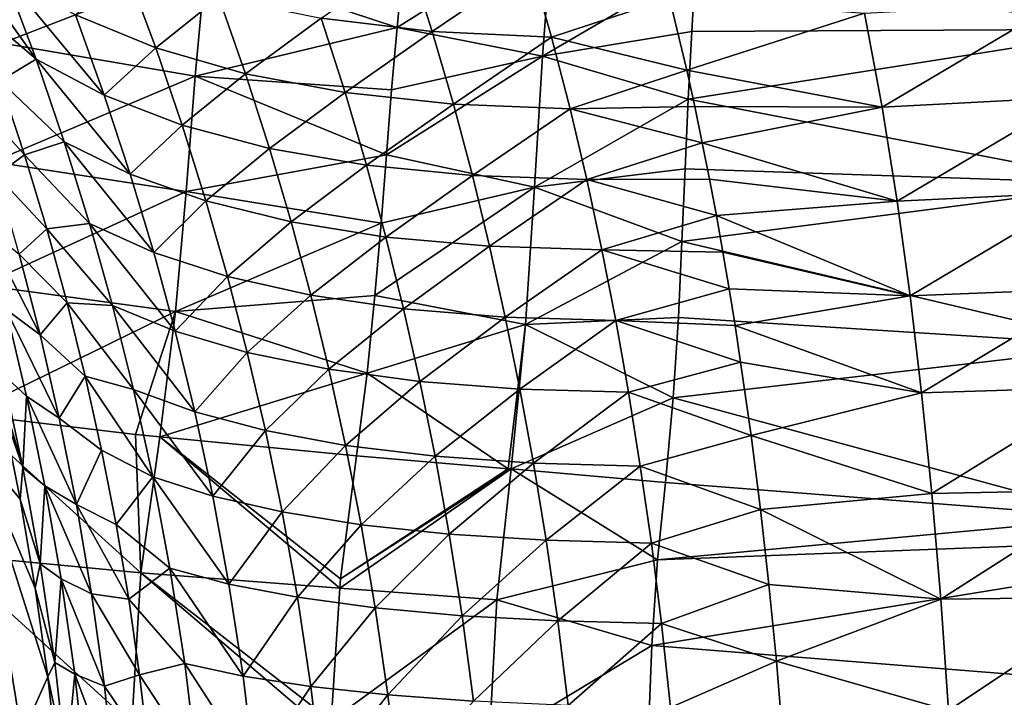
# Model space of a CAD drawing. Header units: metres. Extents: x -109 to 109, y -314 to 82.
# Tile 138 of 191: x 26.74 to 35.77, y 3.38 to 9.59. Entities that reach past the tile are written whole.
import ezdxf

# ---------------------------------------------------------------- set-up
doc = ezdxf.new("R2010")
doc.units = ezdxf.units.M
doc.layers.add('solid_504261_XXX', color=7, linetype='CONTINUOUS')

msp = doc.modelspace()

# ---------------------------------------------------------------- linework, layer by layer
at = {"layer": 'solid_504261_XXX'}
for points in [[(36.947624, 9.504734, 198.554962), (36.997173, 10.83604, 197.572723), (32.938972, 10.082119, 198.733948)], [(26.051321, 10.407334, 161.68335), (26.602135, 10.003335, 162.638931), (26.891005, 9.230299, 162.096146)], [(26.317244, 9.71883, 161.202728), (26.051321, 10.407334, 161.68335), (26.891005, 9.230299, 162.096146)], [(28.445492, 10.102852, 199.89386), (26.67791, 10.439346, 200.447556), (26.581812, 9.378315, 200.961578)], [(31.624344, 10.417516, 198.776459), (30.25408, 10.073072, 199.341614), (30.201954, 9.521674, 199.653336)], [(31.536985, 9.259137, 199.468445), (31.624344, 10.417516, 198.776459), (30.201954, 9.521674, 199.653336)], [(32.938972, 10.082119, 198.733948), (31.624344, 10.417516, 198.776459), (31.536985, 9.259137, 199.468445)], [(29.505878, 9.606133, 166.713776), (30.308758, 10.160799, 168.070557), (30.524353, 9.48511, 167.495331)], [(30.524353, 9.48511, 167.495331), (30.308758, 10.160799, 168.070557), (31.429167, 10.098427, 168.785736)], [(28.351875, 9.07513, 200.402573), (28.445492, 10.102852, 199.89386), (26.581812, 9.378315, 200.961578)], [(27.25177, 9.637714, 163.566025), (27.71804, 10.06245, 165.040359), (27.988905, 9.334868, 164.468185)], [(27.988905, 9.334868, 164.468185), (27.71804, 10.06245, 165.040359), (28.568985, 9.79834, 165.8927)], [(30.201954, 9.521674, 199.653336), (28.445492, 10.102852, 199.89386), (28.351875, 9.07513, 200.402573)], [(30.201954, 9.521674, 199.653336), (30.25408, 10.073072, 199.341614), (28.445492, 10.102852, 199.89386)], [(30.524353, 9.48511, 167.495331), (31.429167, 10.098427, 168.785736), (31.619118, 9.434155, 168.228363)], [(31.619118, 9.434155, 168.228363), (31.429167, 10.098427, 168.785736), (32.700745, 9.789159, 169.174362)], [(32.904568, 9.4837, 199.103271), (32.938972, 10.082119, 198.733948), (31.536985, 9.259137, 199.468445)], [(36.947624, 9.504734, 198.554962), (32.938972, 10.082119, 198.733948), (32.904568, 9.4837, 199.103271)], [(26.602135, 10.003335, 162.638931), (27.25177, 9.637714, 163.566025), (27.516914, 8.899917, 163.044006)], [(26.891005, 9.230299, 162.096146), (26.602135, 10.003335, 162.638931), (27.516914, 8.899917, 163.044006)], [(27.988905, 9.334868, 164.468185), (28.568985, 9.79834, 165.8927), (28.813528, 9.096908, 165.34169)], [(28.813528, 9.096908, 165.34169), (28.568985, 9.79834, 165.8927), (29.505878, 9.606133, 166.713776)], [(31.619118, 9.434155, 168.228363), (32.700745, 9.789159, 169.174362), (32.859173, 9.128881, 168.65538)], [(32.859173, 9.128881, 168.65538), (32.700745, 9.789159, 169.174362), (34.491138, 9.653047, 169.821533)], [(26.562134, 9.03293, 160.765076), (26.317244, 9.71883, 161.202728), (26.891005, 9.230299, 162.096146)], [(34.652424, 8.789756, 169.192474), (34.491138, 9.653047, 169.821533), (36.268578, 9.748494, 170.474472)], [(34.652424, 8.789756, 169.192474), (36.268578, 9.748494, 170.474472), (36.399269, 8.882584, 169.85614)], [(27.516914, 8.899917, 163.044006), (27.25177, 9.637714, 163.566025), (27.988905, 9.334868, 164.468185)], [(28.813528, 9.096908, 165.34169), (29.505878, 9.606133, 166.713776), (29.724903, 8.925074, 166.181732)], [(29.724903, 8.925074, 166.181732), (29.505878, 9.606133, 166.713776), (30.524353, 9.48511, 167.495331)], [(32.859173, 9.128881, 168.65538), (34.491138, 9.653047, 169.821533), (34.652424, 8.789756, 169.192474)], [(30.152018, 8.948958, 199.932892), (30.201954, 9.521674, 199.653336), (28.351875, 9.07513, 200.402573)], [(29.724903, 8.925074, 166.181732), (30.524353, 9.48511, 167.495331), (30.718794, 8.818654, 166.979965)], [(31.536985, 9.259137, 199.468445), (30.201954, 9.521674, 199.653336), (30.152018, 8.948958, 199.932892)], [(30.718794, 8.818654, 166.979965), (30.524353, 9.48511, 167.495331), (31.619118, 9.434155, 168.228363)], [(32.872341, 8.864619, 199.436478), (32.904568, 9.4837, 199.103271), (31.536985, 9.259137, 199.468445)], [(36.947624, 9.504734, 198.554962), (32.904568, 9.4837, 199.103271), (32.872341, 8.864619, 199.436478)], [(36.903248, 8.087685, 199.362671), (36.947624, 9.504734, 198.554962), (32.872341, 8.864619, 199.436478)], [(30.718794, 8.818654, 166.979965), (31.619118, 9.434155, 168.228363), (31.790045, 8.776579, 167.727234)], [(31.790045, 8.776579, 167.727234), (31.619118, 9.434155, 168.228363), (32.859173, 9.128881, 168.65538)], [(28.351875, 9.07513, 200.402573), (26.581812, 9.378315, 200.961578), (26.495316, 8.289625, 201.338089)], [(27.516914, 8.899917, 163.044006), (27.988905, 9.334868, 164.468185), (28.230642, 8.626621, 163.965317)], [(28.230642, 8.626621, 163.965317), (27.988905, 9.334868, 164.468185), (28.813528, 9.096908, 165.34169)], [(26.562134, 9.03293, 160.765076), (26.891005, 9.230299, 162.096146), (27.149498, 8.473355, 161.618164)], [(26.891005, 9.230299, 162.096146), (27.516914, 8.899917, 163.044006), (27.755098, 8.176213, 162.583633)], [(27.149498, 8.473355, 161.618164), (26.891005, 9.230299, 162.096146), (27.755098, 8.176213, 162.583633)], [(31.536985, 9.259137, 199.468445), (30.152018, 8.948958, 199.932892), (30.104662, 8.354787, 200.179016)], [(31.461456, 8.055575, 200.00415), (31.536985, 9.259137, 199.468445), (30.104662, 8.354787, 200.179016)], [(32.872341, 8.864619, 199.436478), (31.536985, 9.259137, 199.468445), (31.461456, 8.055575, 200.00415)], [(31.790045, 8.776579, 167.727234), (32.859173, 9.128881, 168.65538), (32.932629, 8.796412, 168.412842)], [(32.932629, 8.796412, 168.412842), (32.859173, 9.128881, 168.65538), (34.652424, 8.789756, 169.192474)], [(26.301178, 8.889032, 159.484039), (26.562134, 9.03293, 160.765076), (26.785767, 8.35277, 160.370361)], [(28.267118, 8.018338, 200.785309), (28.351875, 9.07513, 200.402573), (26.495316, 8.289625, 201.338089)], [(26.785767, 8.35277, 160.370361), (26.562134, 9.03293, 160.765076), (27.149498, 8.473355, 161.618164)], [(28.230642, 8.626621, 163.965317), (28.813528, 9.096908, 165.34169), (29.032227, 8.412406, 164.85611)], [(30.104662, 8.354787, 200.179016), (28.351875, 9.07513, 200.402573), (28.267118, 8.018338, 200.785309)], [(30.104662, 8.354787, 200.179016), (30.152018, 8.948958, 199.932892), (28.351875, 9.07513, 200.402573)], [(29.032227, 8.412406, 164.85611), (28.813528, 9.096908, 165.34169), (29.724903, 8.925074, 166.181732)], [(26.529068, 8.166941, 159.096878), (26.301178, 8.889032, 159.484039), (26.785767, 8.35277, 160.370361)], [(27.755098, 8.176213, 162.583633), (27.516914, 8.899917, 163.044006), (28.230642, 8.626621, 163.965317)], [(29.032227, 8.412406, 164.85611), (29.724903, 8.925074, 166.181732), (29.920992, 8.258407, 165.711334)], [(29.920992, 8.258407, 165.711334), (29.724903, 8.925074, 166.181732), (30.718794, 8.818654, 166.979965)], [(32.843811, 8.224925, 199.732361), (32.872341, 8.864619, 199.436478), (31.461456, 8.055575, 200.00415)], [(36.903248, 8.087685, 199.362671), (32.872341, 8.864619, 199.436478), (32.843811, 8.224925, 199.732361)], [(34.78936, 7.928449, 168.643951), (34.652424, 8.789756, 169.192474), (36.399269, 8.882584, 169.85614)], [(34.78936, 7.928449, 168.643951), (36.399269, 8.882584, 169.85614), (36.509129, 8.011232, 169.313217)], [(29.920992, 8.258407, 165.711334), (30.718794, 8.818654, 166.979965), (30.892817, 8.163934, 166.522568)], [(30.892817, 8.163934, 166.522568), (30.718794, 8.818654, 166.979965), (31.790045, 8.776579, 167.727234)], [(30.892817, 8.163934, 166.522568), (31.790045, 8.776579, 167.727234), (31.942684, 8.127977, 167.280609)], [(31.790045, 8.776579, 167.727234), (32.932629, 8.796412, 168.412842), (33.002151, 8.463717, 168.182388)], [(31.942684, 8.127977, 167.280609), (31.790045, 8.776579, 167.727234), (33.002151, 8.463717, 168.182388)], [(33.002151, 8.463717, 168.182388), (32.932629, 8.796412, 168.412842), (34.652424, 8.789756, 169.192474)], [(33.002151, 8.463717, 168.182388), (34.652424, 8.789756, 169.192474), (34.78936, 7.928449, 168.643951)], [(27.755098, 8.176213, 162.583633), (28.230642, 8.626621, 163.965317), (28.448586, 7.930419, 163.520966)], [(28.448586, 7.930419, 163.520966), (28.230642, 8.626621, 163.965317), (29.032227, 8.412406, 164.85611)], [(26.785767, 8.35277, 160.370361), (27.149498, 8.473355, 161.618164), (27.382318, 7.72384, 161.195648)], [(27.149498, 8.473355, 161.618164), (27.755098, 8.176213, 162.583633), (27.970575, 7.45827, 162.176254)], [(27.382318, 7.72384, 161.195648), (27.149498, 8.473355, 161.618164), (27.970575, 7.45827, 162.176254)], [(28.448586, 7.930419, 163.520966), (29.032227, 8.412406, 164.85611), (29.230003, 7.737837, 164.425949)], [(29.230003, 7.737837, 164.425949), (29.032227, 8.412406, 164.85611), (29.920992, 8.258407, 165.711334)], [(31.942684, 8.127977, 167.280609), (33.002151, 8.463717, 168.182388), (33.068012, 8.130967, 167.963776)], [(33.068012, 8.130967, 167.963776), (33.002151, 8.463717, 168.182388), (34.78936, 7.928449, 168.643951)], [(26.529068, 8.166941, 159.096878), (26.785767, 8.35277, 160.370361), (26.990355, 7.673816, 160.014252)], [(26.990355, 7.673816, 160.014252), (26.785767, 8.35277, 160.370361), (27.382318, 7.72384, 161.195648)], [(30.055573, 7.728202, 200.397156), (30.104662, 8.354787, 200.179016), (28.267118, 8.018338, 200.785309)], [(31.461456, 8.055575, 200.00415), (30.104662, 8.354787, 200.179016), (30.055573, 7.728202, 200.397156)], [(28.267118, 8.018338, 200.785309), (26.495316, 8.289625, 201.338089), (26.394281, 7.158781, 201.612534)], [(29.230003, 7.737837, 164.425949), (29.920992, 8.258407, 165.711334), (30.098694, 7.599498, 165.293335)], [(30.098694, 7.599498, 165.293335), (29.920992, 8.258407, 165.711334), (30.892817, 8.163934, 166.522568)], [(32.815556, 7.559507, 199.994385), (32.843811, 8.224925, 199.732361), (31.461456, 8.055575, 200.00415)], [(36.903248, 8.087685, 199.362671), (32.843811, 8.224925, 199.732361), (32.815556, 7.559507, 199.994385)], [(26.736986, 7.442046, 158.748245), (26.529068, 8.166941, 159.096878), (26.990355, 7.673816, 160.014252)], [(27.970575, 7.45827, 162.176254), (27.755098, 8.176213, 162.583633), (28.448586, 7.930419, 163.520966)], [(30.098694, 7.599498, 165.293335), (30.892817, 8.163934, 166.522568), (31.050632, 7.514746, 166.114655)], [(31.050632, 7.514746, 166.114655), (30.892817, 8.163934, 166.522568), (31.942684, 8.127977, 167.280609)], [(31.050632, 7.514746, 166.114655), (31.942684, 8.127977, 167.280609), (32.080917, 7.482647, 166.880737)], [(31.942684, 8.127977, 167.280609), (33.068012, 8.130967, 167.963776), (33.130665, 7.797526, 167.756195)], [(32.080917, 7.482647, 166.880737), (31.942684, 8.127977, 167.280609), (33.130665, 7.797526, 167.756195)], [(33.130665, 7.797526, 167.756195), (33.068012, 8.130967, 167.963776), (34.78936, 7.928449, 168.643951)], [(31.461456, 8.055575, 200.00415), (30.055573, 7.728202, 200.397156), (29.999664, 7.063641, 200.590775)], [(31.380074, 6.799008, 200.409531), (31.461456, 8.055575, 200.00415), (29.999664, 7.063641, 200.590775)], [(32.815556, 7.559507, 199.994385), (31.461456, 8.055575, 200.00415), (31.380074, 6.799008, 200.409531)], [(36.86462, 6.600619, 199.995911), (36.903248, 8.087685, 199.362671), (32.815556, 7.559507, 199.994385)], [(28.16913, 6.918126, 201.073639), (28.267118, 8.018338, 200.785309), (26.394281, 7.158781, 201.612534)], [(30.055573, 7.728202, 200.397156), (28.267118, 8.018338, 200.785309), (28.16913, 6.918126, 201.073639)], [(34.908199, 7.059574, 168.163864), (34.78936, 7.928449, 168.643951), (36.509129, 8.011232, 169.313217)], [(34.908199, 7.059574, 168.163864), (36.509129, 8.011232, 169.313217), (36.603439, 7.127264, 168.835892)], [(27.970575, 7.45827, 162.176254), (28.448586, 7.930419, 163.520966), (28.646593, 7.2383, 163.127182)], [(28.646593, 7.2383, 163.127182), (28.448586, 7.930419, 163.520966), (29.230003, 7.737837, 164.425949)], [(33.130665, 7.797526, 167.756195), (34.78936, 7.928449, 168.643951), (34.908199, 7.059574, 168.163864)], [(32.080917, 7.482647, 166.880737), (33.130665, 7.797526, 167.756195), (33.190701, 7.461092, 167.558151)], [(33.190701, 7.461092, 167.558151), (33.130665, 7.797526, 167.756195), (34.908199, 7.059574, 168.163864)], [(26.927675, 6.702831, 158.433075), (26.615604, 6.934837, 157.333923), (26.411196, 7.704843, 157.656998)], [(26.927675, 6.702831, 158.433075), (26.411196, 7.704843, 157.656998), (26.736986, 7.442046, 158.748245)], [(26.990355, 7.673816, 160.014252), (27.382318, 7.72384, 161.195648), (27.593363, 6.971395, 160.820801)], [(27.382318, 7.72384, 161.195648), (27.970575, 7.45827, 162.176254), (28.166838, 6.736196, 161.814774)], [(27.593363, 6.971395, 160.820801), (27.382318, 7.72384, 161.195648), (28.166838, 6.736196, 161.814774)], [(29.999664, 7.063641, 200.590775), (30.055573, 7.728202, 200.397156), (28.16913, 6.918126, 201.073639)], [(28.646593, 7.2383, 163.127182), (29.230003, 7.737837, 164.425949), (29.410372, 7.065666, 164.043945)], [(29.410372, 7.065666, 164.043945), (29.230003, 7.737837, 164.425949), (30.098694, 7.599498, 165.293335)], [(26.736986, 7.442046, 158.748245), (26.990355, 7.673816, 160.014252), (27.175901, 6.996767, 159.696167)], [(27.175901, 6.996767, 159.696167), (26.990355, 7.673816, 160.014252), (27.593363, 6.971395, 160.820801)], [(29.410372, 7.065666, 164.043945), (30.098694, 7.599498, 165.293335), (30.261217, 6.941287, 164.921097)], [(30.261217, 6.941287, 164.921097), (30.098694, 7.599498, 165.293335), (31.050632, 7.514746, 166.114655)], [(30.261217, 6.941287, 164.921097), (31.050632, 7.514746, 166.114655), (31.195173, 6.864549, 165.750214)], [(31.195173, 6.864549, 165.750214), (31.050632, 7.514746, 166.114655), (32.080917, 7.482647, 166.880737)], [(32.782127, 6.86226, 200.227295), (32.815556, 7.559507, 199.994385), (31.380074, 6.799008, 200.409531)], [(36.86462, 6.600619, 199.995911), (32.815556, 7.559507, 199.994385), (32.782127, 6.86226, 200.227295)], [(26.927675, 6.702831, 158.433075), (26.736986, 7.442046, 158.748245), (27.175901, 6.996767, 159.696167)], [(28.166838, 6.736196, 161.814774), (27.970575, 7.45827, 162.176254), (28.646593, 7.2383, 163.127182)], [(31.195173, 6.864549, 165.750214), (32.080917, 7.482647, 166.880737), (32.207424, 6.834613, 166.522171)], [(32.080917, 7.482647, 166.880737), (33.190701, 7.461092, 167.558151), (33.247894, 7.123575, 167.370743)], [(32.207424, 6.834613, 166.522171), (32.080917, 7.482647, 166.880737), (33.247894, 7.123575, 167.370743)], [(33.247894, 7.123575, 167.370743), (33.190701, 7.461092, 167.558151), (34.908199, 7.059574, 168.163864)], [(28.166838, 6.736196, 161.814774), (28.646593, 7.2383, 163.127182), (28.827812, 6.54088, 162.777481)], [(28.827812, 6.54088, 162.777481), (28.646593, 7.2383, 163.127182), (29.410372, 7.065666, 164.043945)], [(28.16913, 6.918126, 201.073639), (26.394281, 7.158781, 201.612534), (26.244915, 5.976772, 201.81485)], [(29.928493, 6.352252, 200.763779), (29.999664, 7.063641, 200.590775), (28.16913, 6.918126, 201.073639)], [(28.827812, 6.54088, 162.777481), (29.410372, 7.065666, 164.043945), (29.576172, 6.387052, 163.704178)], [(29.576172, 6.387052, 163.704178), (29.410372, 7.065666, 164.043945), (30.261217, 6.941287, 164.921097)], [(31.380074, 6.799008, 200.409531), (29.999664, 7.063641, 200.590775), (29.928493, 6.352252, 200.763779)], [(32.207424, 6.834613, 166.522171), (33.247894, 7.123575, 167.370743), (33.302036, 6.787374, 167.194992)], [(33.302036, 6.787374, 167.194992), (33.247894, 7.123575, 167.370743), (34.908199, 7.059574, 168.163864)], [(33.302036, 6.787374, 167.194992), (34.908199, 7.059574, 168.163864), (35.013096, 6.172035, 167.744263)], [(35.013096, 6.172035, 167.744263), (34.908199, 7.059574, 168.163864), (36.603439, 7.127264, 168.835892)], [(35.013096, 6.172035, 167.744263), (36.603439, 7.127264, 168.835892), (36.685745, 6.222112, 168.417908)], [(26.927675, 6.702831, 158.433075), (27.175901, 6.996767, 159.696167), (27.342577, 6.322681, 159.415039)], [(27.175901, 6.996767, 159.696167), (27.593363, 6.971395, 160.820801), (27.785923, 6.201034, 160.487091)], [(27.342577, 6.322681, 159.415039), (27.175901, 6.996767, 159.696167), (27.785923, 6.201034, 160.487091)], [(27.593363, 6.971395, 160.820801), (28.166838, 6.736196, 161.814774), (28.346827, 5.995731, 161.493179)], [(27.785923, 6.201034, 160.487091), (27.593363, 6.971395, 160.820801), (28.346827, 5.995731, 161.493179)], [(27.803448, 5.79016, 201.351089), (28.16913, 6.918126, 201.073639), (26.244915, 5.976772, 201.81485)], [(26.615604, 6.934837, 157.333923), (26.802767, 6.141113, 157.042694), (26.590569, 6.33794, 155.926544)], [(27.102587, 5.939866, 158.148376), (26.802767, 6.141113, 157.042694), (26.615604, 6.934837, 157.333923)], [(27.102587, 5.939866, 158.148376), (26.615604, 6.934837, 157.333923), (26.927675, 6.702831, 158.433075)], [(27.803448, 5.79016, 201.351089), (28.026115, 5.765995, 201.294189), (28.16913, 6.918126, 201.073639)], [(29.928493, 6.352252, 200.763779), (28.16913, 6.918126, 201.073639), (28.026115, 5.765995, 201.294189)], [(29.576172, 6.387052, 163.704178), (30.261217, 6.941287, 164.921097), (30.411137, 6.275513, 164.589249)], [(30.411137, 6.275513, 164.589249), (30.261217, 6.941287, 164.921097), (31.195173, 6.864549, 165.750214)], [(30.411137, 6.275513, 164.589249), (31.195173, 6.864549, 165.750214), (31.328773, 6.205706, 165.424362)], [(31.328773, 6.205706, 165.424362), (31.195173, 6.864549, 165.750214), (32.207424, 6.834613, 166.522171)], [(31.220444, 5.475336, 200.724426), (31.380074, 6.799008, 200.409531), (29.928493, 6.352252, 200.763779)], [(31.220444, 5.475336, 200.724426), (31.249323, 5.472806, 200.721344), (31.380074, 6.799008, 200.409531)], [(32.73576, 6.12638, 200.435242), (31.380074, 6.799008, 200.409531), (31.249323, 5.472806, 200.721344)], [(31.328773, 6.205706, 165.424362), (32.207424, 6.834613, 166.522171), (32.324326, 6.176897, 166.200546)], [(32.73576, 6.12638, 200.435242), (32.782127, 6.86226, 200.227295), (31.380074, 6.799008, 200.409531)], [(32.207424, 6.834613, 166.522171), (33.302036, 6.787374, 167.194992), (33.35326, 6.452859, 167.030716)], [(32.324326, 6.176897, 166.200546), (32.207424, 6.834613, 166.522171), (33.35326, 6.452859, 167.030716)], [(36.86462, 6.600619, 199.995911), (32.782127, 6.86226, 200.227295), (32.73576, 6.12638, 200.435242)], [(33.35326, 6.452859, 167.030716), (33.302036, 6.787374, 167.194992), (35.013096, 6.172035, 167.744263)], [(27.102587, 5.939866, 158.148376), (26.927675, 6.702831, 158.433075), (27.342577, 6.322681, 159.415039)], [(28.346827, 5.995731, 161.493179), (28.166838, 6.736196, 161.814774), (28.827812, 6.54088, 162.777481)], [(36.777744, 5.028252, 200.48407), (36.86462, 6.600619, 199.995911), (32.73576, 6.12638, 200.435242)], [(28.346827, 5.995731, 161.493179), (28.827812, 6.54088, 162.777481), (28.994877, 5.824656, 162.466385)], [(28.994877, 5.824656, 162.466385), (28.827812, 6.54088, 162.777481), (29.576172, 6.387052, 163.704178)], [(26.770849, 5.485227, 155.662292), (26.573175, 6.052755, 154.706177), (26.472033, 6.502143, 154.851593)], [(26.590569, 6.33794, 155.926544), (26.770849, 5.485227, 155.662292), (26.472033, 6.502143, 154.851593)], [(32.324326, 6.176897, 166.200546), (33.35326, 6.452859, 167.030716), (33.448696, 5.779845, 166.731598)], [(33.448696, 5.779845, 166.731598), (33.35326, 6.452859, 167.030716), (35.013096, 6.172035, 167.744263)], [(26.802767, 6.141113, 157.042694), (26.770849, 5.485227, 155.662292), (26.590569, 6.33794, 155.926544)], [(27.102587, 5.939866, 158.148376), (27.342577, 6.322681, 159.415039), (27.492496, 5.644475, 159.166336)], [(27.342577, 6.322681, 159.415039), (27.785923, 6.201034, 160.487091), (27.96158, 5.399991, 160.190826)], [(27.492496, 5.644475, 159.166336), (27.342577, 6.322681, 159.415039), (27.96158, 5.399991, 160.190826)], [(29.830429, 5.592144, 200.917709), (29.928493, 6.352252, 200.763779), (28.026115, 5.765995, 201.294189)], [(28.994877, 5.824656, 162.466385), (29.576172, 6.387052, 163.704178), (29.729773, 5.689286, 163.401703)], [(29.729773, 5.689286, 163.401703), (29.576172, 6.387052, 163.704178), (30.411137, 6.275513, 164.589249)], [(31.220444, 5.475336, 200.724426), (29.928493, 6.352252, 200.763779), (29.830429, 5.592144, 200.917709)], [(29.729773, 5.689286, 163.401703), (30.411137, 6.275513, 164.589249), (30.550577, 5.590304, 164.29335)], [(30.550577, 5.590304, 164.29335), (30.411137, 6.275513, 164.589249), (31.328773, 6.205706, 165.424362)], [(26.802767, 6.141113, 157.042694), (26.971714, 5.318735, 156.784119), (26.770849, 5.485227, 155.662292)], [(27.260725, 5.14838, 157.894989), (26.971714, 5.318735, 156.784119), (26.802767, 6.141113, 157.042694)], [(27.260725, 5.14838, 157.894989), (26.802767, 6.141113, 157.042694), (27.102587, 5.939866, 158.148376)], [(27.785923, 6.201034, 160.487091), (28.346827, 5.995731, 161.493179), (28.511906, 5.224721, 161.20816)], [(27.96158, 5.399991, 160.190826), (27.785923, 6.201034, 160.487091), (28.511906, 5.224721, 161.20816)], [(30.550577, 5.590304, 164.29335), (31.328773, 6.205706, 165.424362), (31.453346, 5.527214, 165.133133)], [(31.453346, 5.527214, 165.133133), (31.328773, 6.205706, 165.424362), (32.324326, 6.176897, 166.200546)], [(31.453346, 5.527214, 165.133133), (32.324326, 6.176897, 166.200546), (32.433342, 5.499408, 165.912338)], [(32.433342, 5.499408, 165.912338), (32.324326, 6.176897, 166.200546), (33.448696, 5.779845, 166.731598)], [(33.448696, 5.779845, 166.731598), (35.013096, 6.172035, 167.744263), (35.107079, 5.249263, 167.379379)], [(35.107079, 5.249263, 167.379379), (35.013096, 6.172035, 167.744263), (36.685745, 6.222112, 168.417908)], [(35.107079, 5.249263, 167.379379), (36.685745, 6.222112, 168.417908), (36.758614, 5.28248, 168.054794)], [(26.320206, 5.702137, 145.456512), (26.573175, 6.052755, 154.706177), (26.745142, 5.196179, 154.460983)], [(26.770849, 5.485227, 155.662292), (26.745142, 5.196179, 154.460983), (26.573175, 6.052755, 154.706177)], [(32.665726, 5.34978, 200.619888), (32.73576, 6.12638, 200.435242), (31.249323, 5.472806, 200.721344)], [(36.777744, 5.028252, 200.48407), (32.73576, 6.12638, 200.435242), (32.665726, 5.34978, 200.619888)], [(26.060934, 4.690766, 201.948517), (27.851143, 4.521528, 201.446686), (26.244915, 5.976772, 201.81485)], [(27.851143, 4.521528, 201.446686), (27.803448, 5.79016, 201.351089), (26.244915, 5.976772, 201.81485)], [(28.511906, 5.224721, 161.20816), (28.346827, 5.995731, 161.493179), (28.994877, 5.824656, 162.466385)], [(27.260725, 5.14838, 157.894989), (27.102587, 5.939866, 158.148376), (27.492496, 5.644475, 159.166336)], [(27.851143, 4.521528, 201.446686), (28.026115, 5.765995, 201.294189), (27.803448, 5.79016, 201.351089)], [(28.511906, 5.224721, 161.20816), (28.994877, 5.824656, 162.466385), (29.148962, 5.078125, 162.190918)], [(29.148962, 5.078125, 162.190918), (28.994877, 5.824656, 162.466385), (29.729773, 5.689286, 163.401703)], [(32.433342, 5.499408, 165.912338), (33.448696, 5.779845, 166.731598), (33.535328, 5.10106, 166.470413)], [(33.535328, 5.10106, 166.470413), (33.448696, 5.779845, 166.731598), (35.107079, 5.249263, 167.379379)], [(26.320206, 5.702137, 145.456512), (26.883774, 4.381027, 154.265335), (26.998283, 3.566497, 154.105789)], [(26.759653, 3.031269, 145.456512), (26.320206, 5.702137, 145.456512), (26.998283, 3.566497, 154.105789)], [(26.320206, 5.702137, 145.456512), (26.745142, 5.196179, 154.460983), (26.883774, 4.381027, 154.265335)], [(26.691698, 3.024085, 144.587738), (26.320206, 5.702137, 145.456512), (26.759653, 3.031269, 145.456512)], [(27.851143, 4.521528, 201.446686), (29.6765, 4.380241, 201.087753), (28.026115, 5.765995, 201.294189)], [(29.684568, 4.466728, 201.07843), (29.830429, 5.592144, 200.917709), (28.026115, 5.765995, 201.294189)], [(29.6765, 4.380241, 201.087753), (29.684568, 4.466728, 201.07843), (28.026115, 5.765995, 201.294189)], [(27.260725, 5.14838, 157.894989), (27.492496, 5.644475, 159.166336), (27.624952, 4.964906, 158.950211)], [(27.624952, 4.964906, 158.950211), (27.492496, 5.644475, 159.166336), (27.96158, 5.399991, 160.190826)], [(29.148962, 5.078125, 162.190918), (29.729773, 5.689286, 163.401703), (29.872187, 4.961555, 163.133865)], [(29.872187, 4.961555, 163.133865), (29.729773, 5.689286, 163.401703), (30.550577, 5.590304, 164.29335)], [(29.684568, 4.466728, 201.07843), (31.220444, 5.475336, 200.724426), (29.830429, 5.592144, 200.917709)], [(29.872187, 4.961555, 163.133865), (30.550577, 5.590304, 164.29335), (30.680418, 4.875572, 164.031036)], [(30.680418, 4.875572, 164.031036), (30.550577, 5.590304, 164.29335), (31.453346, 5.527214, 165.133133)], [(30.680418, 4.875572, 164.031036), (31.453346, 5.527214, 165.133133), (31.569649, 4.81975, 164.874496)], [(31.569649, 4.81975, 164.874496), (31.453346, 5.527214, 165.133133), (32.433342, 5.499408, 165.912338)], [(26.770849, 5.485227, 155.662292), (26.929337, 4.602646, 155.434067), (26.745142, 5.196179, 154.460983)], [(26.971714, 5.318735, 156.784119), (26.929337, 4.602646, 155.434067), (26.770849, 5.485227, 155.662292)], [(29.6765, 4.380241, 201.087753), (31.249323, 5.472806, 200.721344), (29.684568, 4.466728, 201.07843)], [(31.117121, 4.272597, 200.909119), (31.249323, 5.472806, 200.721344), (29.6765, 4.380241, 201.087753)], [(29.684568, 4.466728, 201.07843), (31.249323, 5.472806, 200.721344), (31.220444, 5.475336, 200.724426)], [(32.591423, 4.638051, 200.753967), (31.249323, 5.472806, 200.721344), (31.117121, 4.272597, 200.909119)], [(32.591423, 4.638051, 200.753967), (32.665726, 5.34978, 200.619888), (31.249323, 5.472806, 200.721344)], [(31.569649, 4.81975, 164.874496), (32.433342, 5.499408, 165.912338), (32.535126, 4.793616, 165.655807)], [(32.535126, 4.793616, 165.655807), (32.433342, 5.499408, 165.912338), (33.535328, 5.10106, 166.470413)], [(27.624952, 4.964906, 158.950211), (27.96158, 5.399991, 160.190826), (28.118803, 4.561923, 159.93335)], [(27.96158, 5.399991, 160.190826), (28.511906, 5.224721, 161.20816), (28.660551, 4.417119, 160.961105)], [(28.118803, 4.561923, 159.93335), (27.96158, 5.399991, 160.190826), (28.660551, 4.417119, 160.961105)], [(32.591423, 4.638051, 200.753967), (36.777744, 5.028252, 200.48407), (32.665726, 5.34978, 200.619888)], [(26.971714, 5.318735, 156.784119), (27.120602, 4.466463, 156.560287), (26.929337, 4.602646, 155.434067)], [(27.400272, 4.327096, 157.674927), (27.120602, 4.466463, 156.560287), (26.971714, 5.318735, 156.784119)], [(27.400272, 4.327096, 157.674927), (26.971714, 5.318735, 156.784119), (27.260725, 5.14838, 157.894989)], [(33.535328, 5.10106, 166.470413), (35.107079, 5.249263, 167.379379), (35.190178, 4.278786, 167.068344)], [(35.190178, 4.278786, 167.068344), (35.107079, 5.249263, 167.379379), (36.758614, 5.28248, 168.054794)], [(35.190178, 4.278786, 167.068344), (36.758614, 5.28248, 168.054794), (36.822056, 4.29847, 167.746201)], [(26.929337, 4.602646, 155.434067), (26.883774, 4.381027, 154.265335), (26.745142, 5.196179, 154.460983)], [(27.260725, 5.14838, 157.894989), (27.624952, 4.964906, 158.950211), (27.741152, 4.27791, 158.763733)], [(27.400272, 4.327096, 157.674927), (27.260725, 5.14838, 157.894989), (27.741152, 4.27791, 158.763733)], [(28.660551, 4.417119, 160.961105), (28.511906, 5.224721, 161.20816), (29.148962, 5.078125, 162.190918)], [(28.660551, 4.417119, 160.961105), (29.148962, 5.078125, 162.190918), (29.288567, 4.295563, 161.952515)], [(29.288567, 4.295563, 161.952515), (29.148962, 5.078125, 162.190918), (29.872187, 4.961555, 163.133865)], [(32.535126, 4.793616, 165.655807), (33.535328, 5.10106, 166.470413), (33.613159, 4.413563, 166.244995)], [(33.613159, 4.413563, 166.244995), (33.535328, 5.10106, 166.470413), (35.190178, 4.278786, 167.068344)], [(32.591423, 4.638051, 200.753967), (38.838909, 4.87863, 200.43808), (36.777744, 5.028252, 200.48407)], [(27.741152, 4.27791, 158.763733), (27.624952, 4.964906, 158.950211), (28.118803, 4.561923, 159.93335)], [(29.288567, 4.295563, 161.952515), (29.872187, 4.961555, 163.133865), (30.001947, 4.198493, 162.902115)], [(30.001947, 4.198493, 162.902115), (29.872187, 4.961555, 163.133865), (30.680418, 4.875572, 164.031036)], [(32.537594, 3.852479, 200.865692), (38.838909, 4.87863, 200.43808), (32.591423, 4.638051, 200.753967)], [(38.776764, 3.357027, 200.77504), (38.838909, 4.87863, 200.43808), (32.537594, 3.852479, 200.865692)], [(30.001947, 4.198493, 162.902115), (30.680418, 4.875572, 164.031036), (30.799234, 4.126342, 163.803818)], [(30.799234, 4.126342, 163.803818), (30.680418, 4.875572, 164.031036), (31.569649, 4.81975, 164.874496)], [(30.799234, 4.126342, 163.803818), (31.569649, 4.81975, 164.874496), (31.676317, 4.078759, 164.649933)], [(31.676317, 4.078759, 164.649933), (31.569649, 4.81975, 164.874496), (32.535126, 4.793616, 165.655807)], [(31.676317, 4.078759, 164.649933), (32.535126, 4.793616, 165.655807), (32.628387, 4.055411, 165.432434)], [(32.628387, 4.055411, 165.432434), (32.535126, 4.793616, 165.655807), (33.613159, 4.413563, 166.244995)], [(25.977619, 3.255263, 202.005768), (27.768713, 3.135876, 201.525314), (26.060934, 4.690766, 201.948517)], [(27.768713, 3.135876, 201.525314), (27.851143, 4.521528, 201.446686), (26.060934, 4.690766, 201.948517)], [(32.537594, 3.852479, 200.865692), (32.591423, 4.638051, 200.753967), (31.117121, 4.272597, 200.909119)], [(26.929337, 4.602646, 155.434067), (27.062756, 3.696617, 155.245758), (26.883774, 4.381027, 154.265335)], [(27.120602, 4.466463, 156.560287), (27.062756, 3.696617, 155.245758), (26.929337, 4.602646, 155.434067)], [(27.741152, 4.27791, 158.763733), (28.118803, 4.561923, 159.93335), (28.254581, 3.687456, 159.718094)], [(27.768713, 3.135876, 201.525314), (29.594036, 3.034776, 201.18866), (27.851143, 4.521528, 201.446686)], [(29.598963, 3.163283, 201.182175), (29.6765, 4.380241, 201.087753), (27.851143, 4.521528, 201.446686)], [(29.594036, 3.034776, 201.18866), (29.598963, 3.163283, 201.182175), (27.851143, 4.521528, 201.446686)], [(28.118803, 4.561923, 159.93335), (28.660551, 4.417119, 160.961105), (28.78986, 3.573427, 160.755356)], [(28.254581, 3.687456, 159.718094), (28.118803, 4.561923, 159.93335), (28.78986, 3.573427, 160.755356)], [(27.120602, 4.466463, 156.560287), (27.246258, 3.59031, 156.374969), (27.062756, 3.696617, 155.245758)], [(27.518162, 3.481628, 157.491837), (27.246258, 3.59031, 156.374969), (27.120602, 4.466463, 156.560287)], [(27.518162, 3.481628, 157.491837), (27.120602, 4.466463, 156.560287), (27.400272, 4.327096, 157.674927)], [(27.062756, 3.696617, 155.245758), (26.998283, 3.566497, 154.105789), (26.883774, 4.381027, 154.265335)], [(28.78986, 3.573427, 160.755356), (28.660551, 4.417119, 160.961105), (29.288567, 4.295563, 161.952515)], [(31.117121, 4.272597, 200.909119), (29.6765, 4.380241, 201.087753), (29.598963, 3.163283, 201.182175)], [(32.628387, 4.055411, 165.432434), (33.613159, 4.413563, 166.244995), (33.68214, 3.709965, 166.052719)], [(33.68214, 3.709965, 166.052719), (33.613159, 4.413563, 166.244995), (35.190178, 4.278786, 167.068344)], [(27.400272, 4.327096, 157.674927), (27.741152, 4.27791, 158.763733), (27.840714, 3.583832, 158.606476)], [(27.518162, 3.481628, 157.491837), (27.400272, 4.327096, 157.674927), (27.840714, 3.583832, 158.606476)], [(27.840714, 3.583832, 158.606476), (27.741152, 4.27791, 158.763733), (28.254581, 3.687456, 159.718094)], [(28.78986, 3.573427, 160.755356), (29.288567, 4.295563, 161.952515), (29.410906, 3.477396, 161.75444)], [(29.410906, 3.477396, 161.75444), (29.288567, 4.295563, 161.952515), (30.001947, 4.198493, 162.902115)], [(31.048208, 2.955077, 201.026962), (31.117121, 4.272597, 200.909119), (29.598963, 3.163283, 201.182175)], [(32.537594, 3.852479, 200.865692), (31.117121, 4.272597, 200.909119), (31.048208, 2.955077, 201.026962)], [(33.68214, 3.709965, 166.052719), (35.190178, 4.278786, 167.068344), (35.259022, 3.258148, 166.815659)], [(35.259022, 3.258148, 166.815659), (35.190178, 4.278786, 167.068344), (36.822056, 4.29847, 167.746201)], [(35.259022, 3.258148, 166.815659), (36.822056, 4.29847, 167.746201), (36.873211, 3.268589, 167.49614)], [(29.410906, 3.477396, 161.75444), (30.001947, 4.198493, 162.902115), (30.1164, 3.400476, 162.709625)], [(30.1164, 3.400476, 162.709625), (30.001947, 4.198493, 162.902115), (30.799234, 4.126342, 163.803818)], [(30.1164, 3.400476, 162.709625), (30.799234, 4.126342, 163.803818), (30.904514, 3.342977, 163.614746)], [(30.904514, 3.342977, 163.614746), (30.799234, 4.126342, 163.803818), (31.676317, 4.078759, 164.649933)], [(30.904514, 3.342977, 163.614746), (31.676317, 4.078759, 164.649933), (31.770987, 3.30462, 164.462418)], [(31.770987, 3.30462, 164.462418), (31.676317, 4.078759, 164.649933), (32.628387, 4.055411, 165.432434)], [(31.770987, 3.30462, 164.462418), (32.628387, 4.055411, 165.432434), (32.710918, 3.285212, 165.245056)], [(32.710918, 3.285212, 165.245056), (32.628387, 4.055411, 165.432434), (33.68214, 3.709965, 166.052719)], [(32.504913, 2.999626, 200.950607), (32.537594, 3.852479, 200.865692), (31.048208, 2.955077, 201.026962)], [(38.776764, 3.357027, 200.77504), (32.537594, 3.852479, 200.865692), (32.504913, 2.999626, 200.950607)], [(32.710918, 3.285212, 165.245056), (33.68214, 3.709965, 166.052719), (33.74073, 2.993379, 165.894577)], [(33.74073, 2.993379, 165.894577), (33.68214, 3.709965, 166.052719), (35.259022, 3.258148, 166.815659)], [(27.062756, 3.696617, 155.245758), (27.168167, 2.775227, 155.100662), (26.998283, 3.566497, 154.105789)], [(27.246258, 3.59031, 156.374969), (27.168167, 2.775227, 155.100662), (27.062756, 3.696617, 155.245758)], [(27.840714, 3.583832, 158.606476), (28.254581, 3.687456, 159.718094), (28.364676, 2.78475, 159.55011)], [(28.254581, 3.687456, 159.718094), (28.78986, 3.573427, 160.755356), (28.895782, 2.701247, 160.595795)], [(28.364676, 2.78475, 159.55011), (28.254581, 3.687456, 159.718094), (28.895782, 2.701247, 160.595795)], [(26.759653, 3.031269, 145.456512), (26.998283, 3.566497, 154.105789), (27.092871, 2.712058, 153.97522)], [(27.168167, 2.775227, 155.100662), (27.092871, 2.712058, 153.97522), (26.998283, 3.566497, 154.105789)], [(27.246258, 3.59031, 156.374969), (27.345808, 2.69789, 156.231339), (27.168167, 2.775227, 155.100662)], [(27.611597, 2.619122, 157.348816), (27.345808, 2.69789, 156.231339), (27.246258, 3.59031, 156.374969)], [(27.611597, 2.619122, 157.348816), (27.246258, 3.59031, 156.374969), (27.518162, 3.481628, 157.491837)], [(27.518162, 3.481628, 157.491837), (27.840714, 3.583832, 158.606476), (27.923077, 2.882675, 158.478455)], [(27.923077, 2.882675, 158.478455), (27.840714, 3.583832, 158.606476), (28.364676, 2.78475, 159.55011)], [(28.895782, 2.701247, 160.595795), (28.78986, 3.573427, 160.755356), (29.410906, 3.477396, 161.75444)], [(27.611597, 2.619122, 157.348816), (27.518162, 3.481628, 157.491837), (27.923077, 2.882675, 158.478455)], [(28.895782, 2.701247, 160.595795), (29.410906, 3.477396, 161.75444), (29.512125, 2.630692, 161.601395)], [(29.512125, 2.630692, 161.601395), (29.410906, 3.477396, 161.75444), (30.1164, 3.400476, 162.709625)], [(29.512125, 2.630692, 161.601395), (30.1164, 3.400476, 162.709625), (30.211895, 2.574072, 162.560928)], [(30.211895, 2.574072, 162.560928), (30.1164, 3.400476, 162.709625), (30.904514, 3.342977, 163.614746)]]:
    msp.add_3dface(points, dxfattribs=at)

doc.saveas('drawing.dxf')
